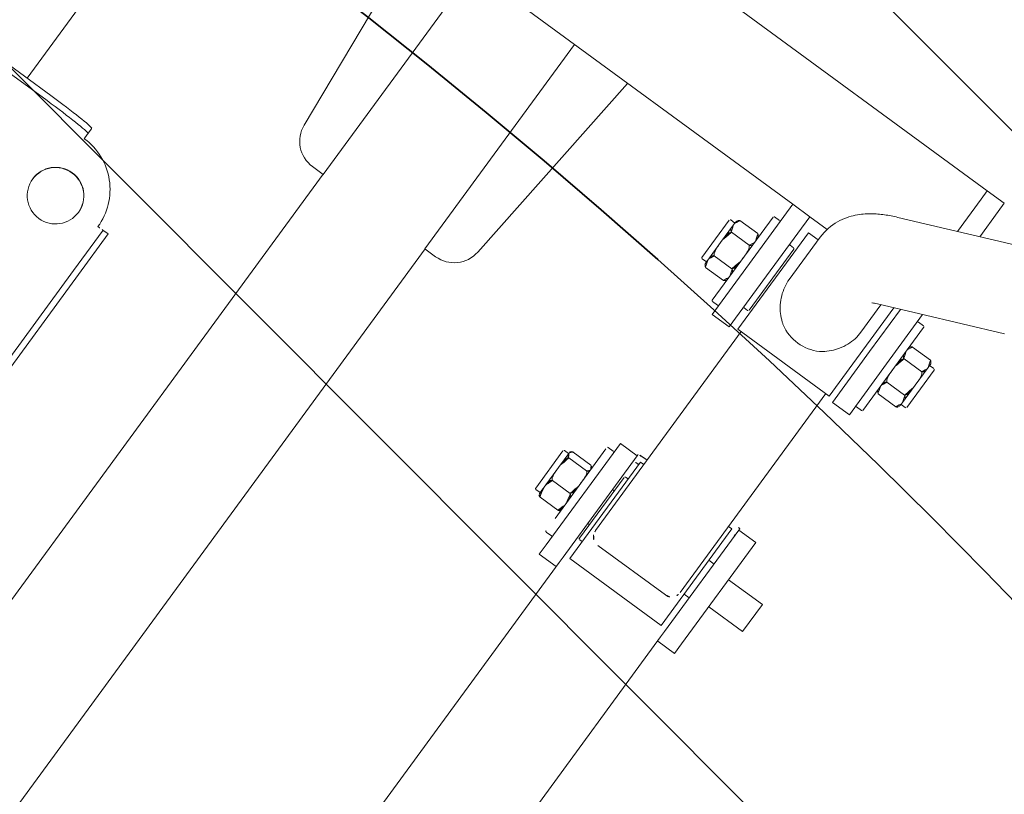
# Model space of a CAD drawing. Extents: x 5477758 to 5478333, y 5918235 to 5918502.
# Tile 34 of 130: x 5477899.868 to 5477900.338, y 5918354.41 to 5918354.78. Entities that reach past the tile are written whole.
import ezdxf

# ---------------------------------------------------------------- set-up
doc = ezdxf.new("R2010")
doc.units = 0
doc.header["$LTSCALE"] = 0.25
doc.linetypes.add('ACAD_ISO03W100', pattern=[30, 12, -18])
doc.linetypes.add('tabelka$0$mapa PZT$0$xref$0$1753 Tchnologia.dwg$0${ Half Dash }', pattern=[0])
doc.layers.get('0').update_dxf_attribs({"linetype": 'CONTINUOUS', "lineweight": 13})
for name, color, linetype, lineweight in [('0_PROJEKTOWANE ZABAWKI', 7, 'CONTINUOUS', 0), ('ZZ_korona', 94, 'CONTINUOUS', 35), ('ZZ_nawadnianie', 150, 'CONTINUOUS', 9), ('ZZ_SOD', 210, 'tabelka$0$mapa PZT$0$xref$0$1753 Tchnologia.dwg$0${ Half Dash }', 35)]:
    doc.layers.add(name, color=color, linetype=linetype, lineweight=lineweight)
pattern_1 = [(134.932998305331, (5477837.844457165, 5918344.994708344), (-0.4495375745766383, -0.4484874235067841), []), (134.932998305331, (5477837.844982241, 5918345.443721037), (-0.4495375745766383, -0.4484874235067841), [0.3174999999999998, -0.1587499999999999])]

# ---------------------------------------------------------------- blocks, each defined once
blk = doc.blocks.new('zw$2AC3')
at = {"lineweight": 0}
for p, q in [((-163.751944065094, -60.54285517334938), (-161.3339872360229, -66.27004632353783)), ((-167.5909479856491, -62.3510163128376), (-165.240131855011, -67.91917738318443)), ((-160.4296500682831, -62.53101631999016), (-160.4296503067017, -62.2810163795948)), ((-160.3796502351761, -62.23101654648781), (-158.1796498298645, -62.23101648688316)), ((-158.1296502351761, -62.5310163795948), (-158.1296499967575, -62.2810163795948)), ((-144.928139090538, -62.23101648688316), (-146.5281389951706, -62.23101654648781)), ((-146.5281389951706, -62.23101654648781), (-146.5281389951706, -64.23101642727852)), ((-144.928139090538, -62.23101648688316), (-144.9281394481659, -64.23101636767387)), ((-160.6652908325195, -62.65660163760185), (-160.6652907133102, -63.70543107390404)), ((-160.3188809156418, -62.53101626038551), (-160.4796502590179, -62.53101626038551)), ((-159.2796500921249, -62.53101626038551), (-160.3188809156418, -62.53101626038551)), ((-159.9724704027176, -62.65660163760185), (-159.9724705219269, -63.70543113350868)), ((-158.2404197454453, -62.53101631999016), (-159.2796500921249, -62.53101626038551)), ((-158.5868299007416, -62.65660163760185), (-158.5868297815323, -63.70543119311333)), ((-158.0796501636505, -62.53101626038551), (-158.2404197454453, -62.53101631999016)), ((-157.8940094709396, -62.65660163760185), (-157.8940095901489, -63.70543113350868)), ((-161.7296502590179, -63.83101633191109), (-156.8296500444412, -63.83101645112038)), ((-168.7796504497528, -64.23101618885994), (-168.2796500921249, -64.23101636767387)), ((-168.7796504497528, -64.23101618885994), (-168.7796502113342, -65.23101636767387)), ((-166.7972326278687, -64.23101636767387), (-168.2796500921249, -64.23101636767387)), ((-159.2796500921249, -64.23101636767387), (-162.1948429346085, -64.23101636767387)), ((-161.7796500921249, -63.88101640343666), (-161.7796502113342, -64.18101635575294)), ((-159.2796500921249, -64.23101636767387), (-156.2796502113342, -64.23101630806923)), ((-156.7796500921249, -63.88101640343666), (-156.7796502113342, -64.18101641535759)), ((-156.2796502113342, -64.23101630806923), (-156.2796502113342, -65.23101636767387)), ((-148.7281391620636, -64.23101630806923), (-142.7376453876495, -64.23101636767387)), ((-148.7281391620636, -64.23101630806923), (-148.7281391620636, -65.23101642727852)), ((-142.1808259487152, -64.23101630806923), (-142.7376453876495, -64.23101636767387)), ((-142.1808259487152, -64.23101630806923), (-142.1792416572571, -64.23101630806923)), ((-142.1792415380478, -65.23101654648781), (-142.1792416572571, -64.23101630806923)), ((-168.2796500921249, -65.23101642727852), (-168.7796502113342, -65.23101636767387)), ((-168.7796502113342, -65.23101636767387), (-168.2796500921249, -65.23101642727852)), ((-168.7796502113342, -83.6578177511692), (-168.7796502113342, -65.23101636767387)), ((-168.2796500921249, -65.23101642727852), (-166.3750435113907, -65.23101648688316)), ((-166.3750435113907, -65.23101648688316), (-168.2796500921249, -65.23101642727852)), ((-161.7726542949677, -65.23101636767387), (-159.2796504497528, -65.23101636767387)), ((-156.2796502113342, -65.23101636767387), (-159.2796504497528, -65.23101636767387)), ((-148.7281391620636, -65.23101642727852), (-148.799183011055, -65.23101636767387)), ((-142.7376456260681, -65.23101642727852), (-148.7281391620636, -65.23101642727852)), ((-146.7281391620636, -65.53101643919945), (-146.7281390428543, -65.23101642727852)), ((-144.7281390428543, -65.53101649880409), (-144.7281392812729, -65.23101642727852)), ((-142.7376456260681, -65.23101642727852), (-142.4194630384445, -65.23101654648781)), ((-142.4194630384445, -65.23101654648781), (-114.8842587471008, -65.23101636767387)), ((-161.6459974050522, -65.53101643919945), (-156.4296503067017, -65.5310163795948)), ((-156.4296503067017, -65.5310163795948), (-156.4296499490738, -70.93101641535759)), ((-148.5781390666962, -65.5310163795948), (-142.8781391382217, -65.53101643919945)), ((-148.5781390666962, -65.5310163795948), (-148.5781389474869, -65.73101642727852)), ((-142.8781391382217, -65.53101643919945), (-142.8781390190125, -70.93101647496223)), ((-161.4011279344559, -66.11101654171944), (-159.7854408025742, -66.11101642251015)), ((-156.4296503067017, -65.73101624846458), (-144.684005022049, -65.73101624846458)), ((-144.1685650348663, -70.23101630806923), (-144.1685650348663, -66.23101648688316)), ((-162.7796502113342, -71.33101627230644), (-162.7796502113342, -70.30378010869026)), ((-162.2881772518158, -70.3510163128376), (-159.7854405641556, -70.35101637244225)), ((-162.1296501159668, -70.3510163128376), (-162.1296499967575, -70.93101635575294)), ((-156.4296503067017, -70.73101636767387), (-144.6840049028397, -70.73101642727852)), ((-148.5781390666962, -70.73101636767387), (-148.5781389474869, -70.93101635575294)), ((-159.2796502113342, -71.33101627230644), (-162.7796502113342, -71.33101627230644)), ((-162.7796502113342, -71.33101627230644), (-162.7796502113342, -72.33101633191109)), ((-156.4296499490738, -70.93101641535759), (-162.1296499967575, -70.93101635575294)), ((-161.1296501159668, -71.08101633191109), (-161.1296499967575, -71.28101643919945)), ((-161.0796501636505, -71.03101649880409), (-157.4796501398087, -71.03101655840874)), ((-159.2796502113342, -71.33101627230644), (-156.2796500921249, -71.33101633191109)), ((-157.4296500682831, -71.08101633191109), (-157.4296500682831, -71.2810163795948)), ((-156.2796500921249, -72.33101639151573), (-156.2796500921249, -71.33101633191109)), ((-148.7281391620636, -71.23101636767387), (-148.7991826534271, -71.23101642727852)), ((-148.7281391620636, -71.23101636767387), (-142.7376455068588, -71.23101636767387)), ((-148.7281391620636, -72.23101630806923), (-148.7281391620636, -71.23101636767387)), ((-142.8781390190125, -70.93101647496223), (-148.5781389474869, -70.93101635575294)), ((-147.5781391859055, -71.08101639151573), (-147.5781393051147, -70.93101635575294)), ((-143.9281392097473, -71.13101640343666), (-147.5281389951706, -71.13101652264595)), ((-146.7281391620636, -71.23101624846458), (-146.7281390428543, -71.1310164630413)), ((-144.7281391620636, -71.23101630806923), (-144.7281391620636, -71.13101634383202)), ((-143.8781391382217, -71.08101639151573), (-143.878139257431, -70.93101647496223)), ((-142.4194631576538, -71.23101636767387), (-142.7376455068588, -71.23101636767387)), ((-142.4194631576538, -71.23101636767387), (-115.0274410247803, -71.23101630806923)), ((-142.1792418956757, -71.23101624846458), (-142.1792418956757, -72.23101636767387)), ((-142.7376455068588, -72.23101618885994), (-148.7281391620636, -72.23101630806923)), ((-148.2281391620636, -72.58101633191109), (-148.2281390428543, -72.28101626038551)), ((-143.2281391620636, -72.58101633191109), (-143.2281391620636, -72.28101620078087)), ((-142.7376455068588, -72.23101618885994), (-142.1808260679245, -72.23101642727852)), ((-142.1792418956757, -72.23101636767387), (-142.1808260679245, -72.23101642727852)), ((-162.7796502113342, -72.33101633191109), (-159.2796500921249, -72.33101639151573)), ((-162.7796500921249, -104.131016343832), (-162.7796502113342, -72.33101633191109)), ((-161.7796500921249, -72.68101641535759), (-161.7796500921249, -72.38101634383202)), ((-156.8296504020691, -72.73101636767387), (-161.7296501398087, -72.73101648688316)), ((-156.2796500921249, -72.33101639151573), (-159.2796500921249, -72.33101639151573)), ((-156.7796500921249, -72.68101641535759), (-156.7796502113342, -72.38101628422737)), ((-144.0041702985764, -72.63101628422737), (-148.1116800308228, -72.63101628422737)), ((-160.6652908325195, -73.90543112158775), (-160.6652908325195, -72.85660162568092)), ((-159.9724706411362, -73.90543112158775), (-159.9724702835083, -72.85660162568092)), ((-158.5868299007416, -73.90543112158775), (-158.5868299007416, -72.85660156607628)), ((-157.8940095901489, -73.90543112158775), (-157.8940095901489, -72.85660150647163)), ((-147.0604258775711, -73.8054310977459), (-147.0604259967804, -72.75660172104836)), ((-146.7240685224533, -73.8054310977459), (-146.724068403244, -72.75660154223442)), ((-145.3917818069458, -73.80543103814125), (-145.3917814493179, -72.75660166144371)), ((-144.3958523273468, -73.8054310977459), (-144.3958522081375, -72.75660166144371)), ((-160.4796502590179, -74.0310163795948), (-160.3188807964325, -74.03101649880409)), ((-160.4296503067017, -74.03101643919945), (-160.4296503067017, -74.28101649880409)), ((-160.3188807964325, -74.03101649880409), (-159.2796500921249, -74.03101643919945)), ((-159.2796500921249, -74.03101643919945), (-158.2404197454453, -74.03101649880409)), ((-158.2404197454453, -74.03101649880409), (-158.0796501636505, -74.03101655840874)), ((-158.1296499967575, -74.03101649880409), (-158.1296501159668, -74.2810163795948)), ((-146.9281392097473, -73.93101647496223), (-146.8922470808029, -73.93101647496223)), ((-146.8922470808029, -73.93101647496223), (-146.0579249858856, -73.93101635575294)), ((-146.8781388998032, -73.93101641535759), (-146.8781390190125, -74.18101635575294)), ((-146.0579249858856, -73.93101635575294), (-144.893816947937, -73.9310162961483)), ((-144.893816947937, -73.9310162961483), (-144.5281389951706, -73.93101647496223)), ((-144.5781391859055, -73.93101635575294), (-144.5781391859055, -74.18101647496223)), ((-158.1796501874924, -74.33101633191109), (-160.3796502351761, -74.33101639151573)), ((-144.628139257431, -74.23101624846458), (-146.8281391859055, -74.23101630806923)), ((-162.7796500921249, -82.09048238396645), (-152.0659703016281, -83.10263541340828)), ((-150.7070513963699, -84.59598597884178), (-150.7070516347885, -85.23101636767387)), ((-162.7796500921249, -85.23101630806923), (-150.7070516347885, -85.23101636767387)), ((-150.7070515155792, -85.21601644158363), (-67.79288053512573, -85.21601638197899)), ((-150.7070515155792, -91.23101624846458), (-162.7796502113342, -91.23101630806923)), ((-150.7070515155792, -91.23101624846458), (-150.7070515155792, -91.86604681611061)), ((-150.7070515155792, -91.2460164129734), (-67.79288053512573, -91.24601629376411)), ((-152.0659704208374, -93.35939744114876), (-162.7796502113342, -94.3715503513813)), ((-142.3612426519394, -98.138597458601), (-142.3612424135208, -97.83477082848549)), ((-142.3603411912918, -97.83101639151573), (-139.9728103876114, -97.83101645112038)), ((-139.9728103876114, -97.83101645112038), (-115.9967215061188, -97.83101633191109)), ((-139.9728108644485, -98.13101634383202), (-142.3603411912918, -98.13101640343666)), ((-115.9967216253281, -98.13101640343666), (-139.9728108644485, -98.13101634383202)), ((-145.5965783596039, -101.4310164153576), (-145.9279992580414, -101.4310162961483)), ((-145.3503441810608, -101.4310163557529), (-145.5965783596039, -101.4310164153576)), ((-146.0667332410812, -108.9310164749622), (-146.0667331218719, -103.9310164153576)), ((-145.7670321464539, -103.9310164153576), (-145.7670320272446, -108.9310163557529)), ((-146.0667332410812, -105.3310161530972), (-157.4296499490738, -105.3310163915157))]:
    blk.add_line(p, q, dxfattribs=at)
at = {"linetype": 'ACAD_ISO03W100', "lineweight": 0, "ltscale": 0.1}
blk.add_lwpolyline([(-43.25233459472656, -268.3472688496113, 0.4162854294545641), (107.8079483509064, -118.3510163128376), (107.8079483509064, -58.11101630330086, 0.4142135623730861), (-42.19205152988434, 91.8889836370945), (-179.8757082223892, 91.88898369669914, 0.414213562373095), (-329.8757085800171, -58.1110163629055), (-329.8757085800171, -118.3510163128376, 0.414229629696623), (-179.867479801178, -268.351016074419, -1.371421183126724e-05)], format="xyb", close=True, dxfattribs=at)
at = {"lineweight": 0}
for centre, radius, start, end in [((-160.3796499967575, -62.28101649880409), 0.04999999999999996, 90.00000027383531, 180.0000002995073), ((-158.1796500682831, -62.28101643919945), 0.04999999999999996, 2.995073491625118e-07, 90.00000027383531), ((-160.4796501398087, -62.73101630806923), 0.1999999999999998, 90.00000027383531, 158.1564426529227), ((-158.0796501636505, -62.73101642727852), 0.1999999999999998, 21.84356142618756, 90.00000027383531), ((-161.7296502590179, -63.88101646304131), 0.04999999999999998, 90.00000027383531, 180.0000002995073), ((-160.4796502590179, -63.63101640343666), 0.1999999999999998, 201.8435614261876, 270.0000002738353), ((-158.0796500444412, -63.63101640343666), 0.1999999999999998, 270.0000002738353, 338.1564426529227), ((-156.8296500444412, -63.88101646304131), 0.04999999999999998, 2.995073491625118e-07, 90.00000027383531), ((-161.7296501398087, -64.18101635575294), 0.04999999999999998, 180.0000002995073, 270.0000002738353), ((-156.8296504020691, -64.1810162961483), 0.04999999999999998, 270.0000002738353, 2.995073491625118e-07), ((-161.0796501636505, -71.2810163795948), 0.04999999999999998, 180.0000002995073, 270.0000002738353), ((-161.0796500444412, -71.08101651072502), 0.04999999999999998, 90.00000027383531, 180.0000002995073), ((-157.4796502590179, -71.08101633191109), 0.04999999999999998, 2.995073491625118e-07, 90.00000027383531), ((-157.4796501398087, -71.2810163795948), 0.04999999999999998, 270.0000002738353, 2.995073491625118e-07), ((-147.5281389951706, -71.08101639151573), 0.05000000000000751, 180.0000002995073, 270.0000002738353), ((-143.9281392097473, -71.08101639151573), 0.05000000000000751, 270.0000002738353, 2.995073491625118e-07), ((-148.1781392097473, -72.28101631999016), 0.05000000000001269, 90.00000027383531, 180.0000002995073), ((-143.2781388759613, -72.28101626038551), 0.05000000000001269, 2.995073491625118e-07, 90.00000027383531), ((-161.7296502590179, -72.38101640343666), 0.04999999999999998, 90.00000027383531, 180.0000002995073), ((-161.7296502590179, -72.68101641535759), 0.04999999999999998, 180.0000002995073, 270.0000002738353), ((-160.4796502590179, -72.93101635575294), 0.1999999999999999, 90.00000027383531, 158.1564426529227), ((-158.0796501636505, -72.93101647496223), 0.1999999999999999, 21.84356142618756, 90.00000027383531), ((-156.8296501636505, -72.38101634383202), 0.04999999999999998, 2.995073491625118e-07, 90.00000027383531), ((-156.8296501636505, -72.68101635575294), 0.04999999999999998, 270.0000002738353, 2.995073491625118e-07), ((-148.1781392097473, -72.58101633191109), 0.05000000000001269, 180.0000002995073, 270.0000002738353), ((-146.9281392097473, -72.83101639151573), 0.2000000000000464, 90.00000027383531, 100.660696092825), ((-144.5281391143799, -72.83101633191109), 0.2000000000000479, 79.33930355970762, 90.00000027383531), ((-143.2781392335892, -72.58101633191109), 0.05000000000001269, 270.0000002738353, 2.995073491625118e-07), ((-160.4796501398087, -73.83101645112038), 0.1999999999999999, 201.8435614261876, 270.0000002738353), ((-158.0796500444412, -73.8310162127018), 0.1999999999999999, 270.0000002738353, 338.1564426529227), ((-146.928139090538, -73.73101636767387), 0.2000000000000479, 259.3393035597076, 270.0000002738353), ((-144.5281389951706, -73.73101642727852), 0.2000000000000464, 270.0000002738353, 280.660696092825), ((-160.3796501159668, -74.2810163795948), 0.04999999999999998, 180.0000002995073, 270.0000002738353), ((-158.1796499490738, -74.28101643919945), 0.04999999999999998, 270.0000002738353, 2.995073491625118e-07), ((-146.8281390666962, -74.18101635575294), 0.050000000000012, 180.0000002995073, 270.0000002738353), ((-144.6281390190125, -74.1810162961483), 0.050000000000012, 270.0000002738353, 2.995073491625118e-07), ((-152.2070516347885, -84.59598580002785), 1.499999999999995, 2.995073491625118e-07, 84.60311746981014), ((-152.2070517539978, -91.86604687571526), 1.5, 275.3968837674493, 2.995073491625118e-07)]:
    blk.add_arc(centre, radius, start, end, dxfattribs=at)
for centre, major_axis, ratio, start_param, end_param in [((-148.7991828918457, -65.73101624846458), (-1.670885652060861e-14, 0.5000000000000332), 0.07954561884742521, 9.293300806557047e-11, 1.570796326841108), ((-148.4004504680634, -65.73101630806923), (-1.65145674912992e-14, 0.500000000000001), 0.07954561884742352, 9.553051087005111e-11, 1.15927948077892), ((-148.4004504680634, -65.73101630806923), (-2.839395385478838e-14, 0.5000000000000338), 0.07954561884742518, 0, 1.159279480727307), ((-144.6609017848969, -66.23101624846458), (-4.996003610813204e-16, 0.4999999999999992), 0.984673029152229, 4.712388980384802, 5.871668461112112), ((-159.6720194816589, -68.23101648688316), (3.309796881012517e-12, 2.119999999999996), 0.9846730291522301, 4.183181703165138, 5.241596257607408), ((-144.6609016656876, -70.23101648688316), (7.817080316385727e-13, 0.5000000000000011), 0.9846730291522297, 3.553109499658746, 4.712388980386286), ((-148.7991827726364, -70.73101630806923), (1.670885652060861e-14, -0.5000000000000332), 0.07954561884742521, 4.712388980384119, 6.28318530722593), ((-148.4004504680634, -70.73101636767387), (2.86992651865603e-14, -0.5000000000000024), 0.07954561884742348, 5.123905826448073, 6.283185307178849), ((-148.4004504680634, -70.73101636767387), (1.668110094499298e-14, -0.5000000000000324), 0.07954561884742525, 5.123905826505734, 6.283185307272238), ((-142.3533334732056, -101.4310164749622), (-1.110223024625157e-14, 2.999999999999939), 0.9990037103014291, 0, 1.57079632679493), ((-142.3667216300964, -98.4310162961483), (3.719247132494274e-15, -0.2999999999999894), 0.04462719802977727, 1.570796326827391, 2.503978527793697), ((-142.3399451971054, -100.9310163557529), (8.058331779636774e-12, 1.349999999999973), 0.9990037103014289, 0.004963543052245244, 3.13662911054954), ((-145.9551650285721, -103.9310164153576), (-4.241051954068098e-14, 2.499999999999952), 0.04462719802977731, 0.07149449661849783, 1.570796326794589), ((-145.6554641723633, -103.9310164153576), (-9.547918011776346e-15, 2.499999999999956), 0.04462719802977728, 0.07149449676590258, 1.570796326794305)]:
    blk.add_ellipse(centre, major_axis=major_axis, ratio=ratio, start_param=start_param, end_param=end_param, dxfattribs=at)
blk.add_ellipse((-142.353333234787, -100.9310163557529), major_axis=(-4.884981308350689e-15, 1.349999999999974), ratio=0.9990037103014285, dxfattribs=at)
for points, knots in [([(-160.3188809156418, -62.53101626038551), (-160.3624900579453, -62.53101631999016), (-160.4103792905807, -62.53011175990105), (-160.5052434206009, -62.53699317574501), (-160.5522141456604, -62.54500618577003), (-160.6121391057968, -62.58245506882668), (-160.6331992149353, -62.60098311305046), (-160.6542698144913, -62.63311246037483), (-160.6603426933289, -62.64425799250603), (-160.6652908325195, -62.65660163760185)], [0, 0, 0, 0, 0.261656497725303, 0.261656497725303, 0.523312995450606, 0.523312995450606, 0.6383502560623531, 0.6383502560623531, 0.6822910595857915, 0.6822910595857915, 0.6822910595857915, 0.6822910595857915]), ([(-159.9724704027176, -62.65660163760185), (-159.977418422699, -62.64425817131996), (-159.9834914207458, -62.63311234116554), (-160.0045623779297, -62.60098323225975), (-160.0256221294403, -62.58245506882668), (-160.085547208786, -62.54500612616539), (-160.1325178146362, -62.53699335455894), (-160.2273818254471, -62.53011181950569), (-160.2752710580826, -62.53101631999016), (-160.3188809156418, -62.53101626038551)], [-0.6822910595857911, -0.6822910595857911, -0.6822910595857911, -0.6822910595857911, -0.6383502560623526, -0.6383502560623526, -0.5233129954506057, -0.5233129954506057, -0.2616564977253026, -0.2616564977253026, 0, 0, 0, 0]), ([(-159.2796500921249, -62.53101626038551), (-159.3668692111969, -62.53101626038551), (-159.4626479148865, -62.5301117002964), (-159.6523759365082, -62.53699341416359), (-159.7463167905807, -62.54500630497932), (-159.8661671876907, -62.58245494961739), (-159.9082870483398, -62.60098305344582), (-159.9504288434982, -62.63311240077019), (-159.9625743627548, -62.64425817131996), (-159.9724704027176, -62.65660163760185)], [0, 0, 0, 0, 0.261656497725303, 0.261656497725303, 0.523312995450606, 0.523312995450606, 0.6383502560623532, 0.6383502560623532, 0.6822910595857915, 0.6822910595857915, 0.6822910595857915, 0.6822910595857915]), ([(-158.5868299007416, -62.65660163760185), (-158.5967259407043, -62.64425811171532), (-158.6088716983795, -62.63311240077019), (-158.65101313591, -62.60098317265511), (-158.693133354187, -62.58245494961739), (-158.8129831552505, -62.54500624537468), (-158.9069244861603, -62.5369932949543), (-159.0966527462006, -62.53011175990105), (-159.1924314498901, -62.53101626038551), (-159.2796500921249, -62.53101626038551)], [-0.6822910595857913, -0.6822910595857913, -0.6822910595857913, -0.6822910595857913, -0.6383502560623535, -0.6383502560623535, -0.5233129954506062, -0.5233129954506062, -0.2616564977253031, -0.2616564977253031, 0, 0, 0, 0]), ([(-158.2404197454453, -62.53101631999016), (-158.284029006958, -62.5310163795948), (-158.3319183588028, -62.53011175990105), (-158.4267823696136, -62.53699341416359), (-158.4737530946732, -62.54500612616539), (-158.5336781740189, -62.58245489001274), (-158.5547380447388, -62.60098317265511), (-158.5758090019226, -62.63311234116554), (-158.5818819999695, -62.64425805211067), (-158.5868299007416, -62.65660163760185)], [0, 0, 0, 0, 0.2616564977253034, 0.2616564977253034, 0.5233129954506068, 0.5233129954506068, 0.638350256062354, 0.638350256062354, 0.6822910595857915, 0.6822910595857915, 0.6822910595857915, 0.6822910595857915]), ([(-157.8940094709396, -62.65660163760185), (-157.898957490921, -62.64425817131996), (-157.9050304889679, -62.63311234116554), (-157.9261012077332, -62.60098317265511), (-157.9471613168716, -62.58245506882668), (-158.0070861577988, -62.54500624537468), (-158.0540568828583, -62.53699335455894), (-158.1489208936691, -62.5301117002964), (-158.1968101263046, -62.53101631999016), (-158.2404197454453, -62.53101631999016)], [-0.6822910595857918, -0.6822910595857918, -0.6822910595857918, -0.6822910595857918, -0.6383502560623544, -0.6383502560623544, -0.523312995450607, -0.523312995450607, -0.2616564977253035, -0.2616564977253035, 0, 0, 0, 0]), ([(-160.6652907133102, -63.70543107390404), (-160.6603425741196, -63.71777471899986), (-160.6542698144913, -63.72892048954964), (-160.6331992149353, -63.76104959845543), (-160.6121392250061, -63.77957770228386), (-160.5522140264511, -63.8170265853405), (-160.5052433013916, -63.82503941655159), (-160.4103792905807, -63.83192101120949), (-160.3624901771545, -63.83101633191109), (-160.3188806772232, -63.83101633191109)], [0.8363253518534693, 0.8363253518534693, 0.8363253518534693, 0.8363253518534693, 0.8802661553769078, 0.8802661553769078, 0.9953034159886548, 0.9953034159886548, 1.256959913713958, 1.256959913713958, 1.518616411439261, 1.518616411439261, 1.518616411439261, 1.518616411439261]), ([(-160.3188806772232, -63.83101633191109), (-160.2752710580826, -63.83101639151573), (-160.2273819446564, -63.83192107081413), (-160.1325178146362, -63.82503953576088), (-160.0855470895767, -63.8170265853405), (-160.0256221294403, -63.77957770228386), (-160.0045622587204, -63.76104959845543), (-159.9834914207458, -63.72892037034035), (-159.9774186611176, -63.71777454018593), (-159.9724705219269, -63.70543113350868)], [1.518616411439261, 1.518616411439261, 1.518616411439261, 1.518616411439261, 1.780272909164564, 1.780272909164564, 2.041929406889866, 2.041929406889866, 2.156966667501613, 2.156966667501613, 2.200907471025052, 2.200907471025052, 2.200907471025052, 2.200907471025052]), ([(-159.9724705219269, -63.70543113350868), (-159.9625744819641, -63.71777471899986), (-159.9504286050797, -63.72892042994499), (-159.908286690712, -63.76104965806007), (-159.8661670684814, -63.77957782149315), (-159.74631690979, -63.81702652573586), (-159.6523759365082, -63.82503947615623), (-159.4626477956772, -63.83192107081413), (-159.366868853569, -63.83101633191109), (-159.2796502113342, -63.83101639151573)], [0.8363253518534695, 0.8363253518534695, 0.8363253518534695, 0.8363253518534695, 0.8802661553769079, 0.8802661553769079, 0.995303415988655, 0.995303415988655, 1.256959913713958, 1.256959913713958, 1.518616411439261, 1.518616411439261, 1.518616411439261, 1.518616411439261]), ([(-159.2796502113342, -63.83101639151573), (-159.1924314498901, -63.83101633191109), (-159.0966526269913, -63.83192107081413), (-158.906924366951, -63.82503941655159), (-158.8129831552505, -63.81702664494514), (-158.693133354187, -63.77957782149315), (-158.6510134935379, -63.76104953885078), (-158.6088716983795, -63.7289203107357), (-158.5967258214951, -63.71777465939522), (-158.5868297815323, -63.70543119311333)], [1.518616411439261, 1.518616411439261, 1.518616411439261, 1.518616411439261, 1.780272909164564, 1.780272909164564, 2.041929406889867, 2.041929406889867, 2.156966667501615, 2.156966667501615, 2.200907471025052, 2.200907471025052, 2.200907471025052, 2.200907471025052]), ([(-158.5868297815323, -63.70543119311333), (-158.5818817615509, -63.71777459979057), (-158.5758090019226, -63.72892042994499), (-158.5547380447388, -63.76104959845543), (-158.5336779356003, -63.77957770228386), (-158.4737529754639, -63.81702652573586), (-158.4267823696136, -63.82503941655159), (-158.3319182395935, -63.83192101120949), (-158.2840291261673, -63.83101639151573), (-158.2404197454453, -63.83101633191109)], [0.8363253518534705, 0.8363253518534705, 0.8363253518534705, 0.8363253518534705, 0.8802661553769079, 0.8802661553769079, 0.9953034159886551, 0.9953034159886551, 1.256959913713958, 1.256959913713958, 1.518616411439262, 1.518616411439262, 1.518616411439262, 1.518616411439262]), ([(-158.2404197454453, -63.83101633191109), (-158.1968101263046, -63.83101639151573), (-158.1489208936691, -63.83192119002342), (-158.0540568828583, -63.82503941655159), (-158.0070861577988, -63.81702664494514), (-157.9471611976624, -63.77957770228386), (-157.9261010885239, -63.76104965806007), (-157.9050304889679, -63.7289203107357), (-157.8989577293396, -63.71777465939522), (-157.8940095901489, -63.70543113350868)], [1.518616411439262, 1.518616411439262, 1.518616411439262, 1.518616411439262, 1.780272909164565, 1.780272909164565, 2.041929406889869, 2.041929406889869, 2.156966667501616, 2.156966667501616, 2.200907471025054, 2.200907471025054, 2.200907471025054, 2.200907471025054]), ([(-157.8700679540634, -67.16073587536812), (-157.8971674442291, -67.11960533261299), (-157.9255931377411, -67.07947650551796), (-158.0407642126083, -66.92758271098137), (-158.1361883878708, -66.82401069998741), (-158.335057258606, -66.64156088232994), (-158.4457303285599, -66.55552062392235), (-158.6857755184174, -66.40181842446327), (-158.815155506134, -66.33414986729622), (-159.0846045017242, -66.2239885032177), (-159.2249653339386, -66.1814035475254), (-159.5069491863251, -66.12490531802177), (-159.6485759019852, -66.11101648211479), (-159.7854408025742, -66.11101642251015)], [7.860710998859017, 7.860710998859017, 7.860710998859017, 7.860710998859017, 8.00753455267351, 8.00753455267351, 8.432230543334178, 8.432230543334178, 8.849215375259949, 8.849215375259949, 9.266200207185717, 9.266200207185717, 9.683185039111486, 9.683185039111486, 10.10016987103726, 10.10016987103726, 10.10016987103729, 10.10016987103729]), ([(-144.4639670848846, -65.77275875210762), (-144.4672102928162, -65.77148470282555), (-144.4704657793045, -65.77023819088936), (-144.5416648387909, -65.74368849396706), (-144.6148363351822, -65.73101636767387), (-144.684005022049, -65.73101624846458)], [0.6175649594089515, 0.6175649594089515, 0.6175649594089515, 0.6175649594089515, 0.6282620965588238, 0.6282620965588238, 0.8506864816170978, 0.8506864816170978, 0.8506864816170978, 0.8506864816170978]), ([(-161.3339872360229, -66.27004632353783), (-161.2927039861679, -66.36783012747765), (-161.2555691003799, -66.44429364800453), (-161.201589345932, -66.54459831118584), (-161.1908112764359, -66.56025215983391), (-161.1836260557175, -66.57068797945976)], [5.891428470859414, 5.891428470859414, 5.891428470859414, 5.891428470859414, 5.969779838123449, 5.969779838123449, 6.044313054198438, 6.044313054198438, 6.044313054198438, 6.044313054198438]), ([(-165.240131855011, -67.91917738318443), (-165.1551148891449, -68.12054935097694), (-165.0639046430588, -68.3148572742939), (-164.8592395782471, -68.69516226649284), (-164.746097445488, -68.88132509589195), (-164.4762288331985, -69.25187811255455), (-164.3197185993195, -69.43726649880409), (-163.9198368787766, -69.79951843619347), (-163.6734775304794, -69.97847202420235), (-163.0528671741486, -70.25784388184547), (-162.6739633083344, -70.3510163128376), (-162.2881772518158, -70.3510163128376)], [5.891428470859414, 5.891428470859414, 5.891428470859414, 5.891428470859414, 5.969779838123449, 5.969779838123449, 6.048131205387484, 6.048131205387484, 6.126482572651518, 6.126482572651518, 6.204833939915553, 6.204833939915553, 6.283185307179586, 6.283185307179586, 6.283185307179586, 6.283185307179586]), ([(-159.7854405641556, -70.35101637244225), (-159.6485759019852, -70.35101637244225), (-159.5069491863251, -70.33712741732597), (-159.2249652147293, -70.28062936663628), (-159.0846045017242, -70.2380442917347), (-158.815155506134, -70.12788298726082), (-158.6857755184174, -70.06021419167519), (-158.4457303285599, -69.90651223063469), (-158.335057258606, -69.8204718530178), (-158.1361885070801, -69.63802209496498), (-158.0407642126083, -69.53445008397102), (-157.9255933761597, -69.38255617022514), (-157.8971674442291, -69.34242728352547), (-157.8700679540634, -69.3012966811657)], [3.366723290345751, 3.366723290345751, 3.366723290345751, 3.366723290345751, 3.783708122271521, 3.783708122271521, 4.20069295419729, 4.20069295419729, 4.61767778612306, 4.61767778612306, 5.034662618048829, 5.034662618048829, 5.459358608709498, 5.459358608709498, 5.606182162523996, 5.606182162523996, 5.606182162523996, 5.606182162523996]), ([(-160.3188804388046, -72.73101636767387), (-160.3624900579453, -72.73101630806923), (-160.4103796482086, -72.73011174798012), (-160.5052435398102, -72.73699328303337), (-160.5522140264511, -72.7450061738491), (-160.6121392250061, -72.78245511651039), (-160.6331992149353, -72.80098322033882), (-160.6542699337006, -72.83311238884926), (-160.6603426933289, -72.84425804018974), (-160.6652908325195, -72.85660162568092)], [1.518616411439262, 1.518616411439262, 1.518616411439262, 1.518616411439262, 1.780272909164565, 1.780272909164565, 2.041929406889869, 2.041929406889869, 2.156966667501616, 2.156966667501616, 2.200907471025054, 2.200907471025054, 2.200907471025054, 2.200907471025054]), ([(-159.9724702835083, -72.85660162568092), (-159.977418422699, -72.8442579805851), (-159.9834915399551, -72.83311238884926), (-160.0045622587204, -72.80098322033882), (-160.0256221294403, -72.7824549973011), (-160.085547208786, -72.7450061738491), (-160.1325176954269, -72.73699340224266), (-160.2273819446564, -72.73011168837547), (-160.2752710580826, -72.73101630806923), (-160.3188804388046, -72.73101636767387)], [0.8363253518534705, 0.8363253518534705, 0.8363253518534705, 0.8363253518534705, 0.8802661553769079, 0.8802661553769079, 0.9953034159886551, 0.9953034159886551, 1.256959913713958, 1.256959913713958, 1.518616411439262, 1.518616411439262, 1.518616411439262, 1.518616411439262]), ([(-159.2796500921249, -72.73101636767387), (-159.366868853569, -72.73101636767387), (-159.4626479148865, -72.73011186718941), (-159.6523761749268, -72.73699322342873), (-159.7463167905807, -72.74500623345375), (-159.8661670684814, -72.78245493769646), (-159.908286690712, -72.80098316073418), (-159.9504287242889, -72.8331124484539), (-159.9625743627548, -72.84425804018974), (-159.9724702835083, -72.85660162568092)], [1.518616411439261, 1.518616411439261, 1.518616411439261, 1.518616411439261, 1.780272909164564, 1.780272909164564, 2.041929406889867, 2.041929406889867, 2.156966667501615, 2.156966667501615, 2.200907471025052, 2.200907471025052, 2.200907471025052, 2.200907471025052]), ([(-158.5868299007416, -72.85660156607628), (-158.5967257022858, -72.84425804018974), (-158.6088716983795, -72.83311232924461), (-158.6510133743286, -72.80098310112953), (-158.693133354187, -72.78245511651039), (-158.8129831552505, -72.7450061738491), (-158.9069244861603, -72.73699334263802), (-159.096652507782, -72.73011180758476), (-159.1924313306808, -72.73101630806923), (-159.2796500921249, -72.73101636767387)], [0.8363253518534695, 0.8363253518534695, 0.8363253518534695, 0.8363253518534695, 0.8802661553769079, 0.8802661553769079, 0.995303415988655, 0.995303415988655, 1.256959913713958, 1.256959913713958, 1.518616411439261, 1.518616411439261, 1.518616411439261, 1.518616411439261]), ([(-158.2404195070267, -72.73101636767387), (-158.284029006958, -72.73101618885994), (-158.3319187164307, -72.73011180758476), (-158.4267824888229, -72.7369934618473), (-158.4737529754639, -72.74500605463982), (-158.5336779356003, -72.78245505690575), (-158.5547380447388, -72.80098310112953), (-158.5758090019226, -72.83311238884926), (-158.5818816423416, -72.84425804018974), (-158.5868299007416, -72.85660156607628)], [1.518616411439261, 1.518616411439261, 1.518616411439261, 1.518616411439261, 1.780272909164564, 1.780272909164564, 2.041929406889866, 2.041929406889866, 2.156966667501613, 2.156966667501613, 2.200907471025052, 2.200907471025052, 2.200907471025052, 2.200907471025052]), ([(-157.8940095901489, -72.85660150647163), (-157.8989578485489, -72.8442579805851), (-157.9050304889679, -72.83311238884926), (-157.9261013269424, -72.80098322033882), (-157.9471610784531, -72.78245511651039), (-158.0070862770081, -72.7450061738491), (-158.054056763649, -72.73699340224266), (-158.1489206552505, -72.73011186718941), (-158.1968100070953, -72.73101630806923), (-158.2404195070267, -72.73101636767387)], [0.8363253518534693, 0.8363253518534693, 0.8363253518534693, 0.8363253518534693, 0.8802661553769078, 0.8802661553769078, 0.9953034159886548, 0.9953034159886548, 1.256959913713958, 1.256959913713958, 1.518616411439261, 1.518616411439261, 1.518616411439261, 1.518616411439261]), ([(-146.8922470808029, -72.63101640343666), (-146.9134191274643, -72.63101634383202), (-146.9366689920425, -72.6301117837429), (-146.9827245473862, -72.6369933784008), (-147.0055284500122, -72.64500626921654), (-147.0346213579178, -72.68245497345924), (-147.044845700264, -72.70098307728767), (-147.0550752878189, -72.73311248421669), (-147.0580238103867, -72.74425807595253), (-147.0604259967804, -72.75660172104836)], [1.518616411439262, 1.518616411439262, 1.518616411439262, 1.518616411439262, 1.780272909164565, 1.780272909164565, 2.041929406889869, 2.041929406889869, 2.156966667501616, 2.156966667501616, 2.200907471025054, 2.200907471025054, 2.200907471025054, 2.200907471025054]), ([(-146.724068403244, -72.75660154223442), (-146.7264708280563, -72.74425795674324), (-146.7294192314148, -72.73311230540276), (-146.7396488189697, -72.70098295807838), (-146.7498730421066, -72.68245503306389), (-146.7789664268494, -72.64500626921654), (-146.801769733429, -72.63699331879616), (-146.8478255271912, -72.63011184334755), (-146.8710751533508, -72.63101628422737), (-146.8922470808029, -72.63101640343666)], [0.8363253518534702, 0.8363253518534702, 0.8363253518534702, 0.8363253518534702, 0.8802661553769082, 0.8802661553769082, 0.9953034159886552, 0.9953034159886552, 1.256959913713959, 1.256959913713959, 1.518616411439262, 1.518616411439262, 1.518616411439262, 1.518616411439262]), ([(-146.0579251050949, -72.63101634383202), (-146.1417856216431, -72.63101628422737), (-146.2338764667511, -72.6301117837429), (-146.416298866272, -72.63699331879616), (-146.5066230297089, -72.64500620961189), (-146.6218582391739, -72.68245503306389), (-146.6623563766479, -72.70098307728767), (-146.7028753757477, -72.73311242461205), (-146.7145535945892, -72.74425795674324), (-146.724068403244, -72.75660154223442)], [1.518616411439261, 1.518616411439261, 1.518616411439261, 1.518616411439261, 1.780272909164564, 1.780272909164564, 2.041929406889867, 2.041929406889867, 2.156966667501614, 2.156966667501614, 2.200907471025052, 2.200907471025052, 2.200907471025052, 2.200907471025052]), ([(-145.3917814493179, -72.75660166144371), (-145.4012966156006, -72.74425801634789), (-145.4129747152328, -72.73311242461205), (-145.4534940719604, -72.70098307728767), (-145.4939917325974, -72.68245503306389), (-145.609227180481, -72.64500626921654), (-145.6995511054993, -72.6369933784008), (-145.8819735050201, -72.6301117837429), (-145.9740645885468, -72.63101622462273), (-146.0579251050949, -72.63101634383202)], [0.8363253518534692, 0.8363253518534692, 0.8363253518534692, 0.8363253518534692, 0.8802661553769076, 0.8802661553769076, 0.9953034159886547, 0.9953034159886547, 1.256959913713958, 1.256959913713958, 1.518616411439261, 1.518616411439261, 1.518616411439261, 1.518616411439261]), ([(-144.893816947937, -72.63101628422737), (-144.9565057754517, -72.63101622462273), (-145.0253463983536, -72.63011172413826), (-145.1617136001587, -72.63699331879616), (-145.2292338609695, -72.64500626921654), (-145.3153760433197, -72.68245497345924), (-145.345649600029, -72.70098313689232), (-145.3759390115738, -72.7331123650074), (-145.3846690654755, -72.74425795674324), (-145.3917814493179, -72.75660166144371)], [1.518616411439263, 1.518616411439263, 1.518616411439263, 1.518616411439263, 1.780272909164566, 1.780272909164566, 2.041929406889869, 2.041929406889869, 2.156966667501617, 2.156966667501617, 2.200907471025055, 2.200907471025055, 2.200907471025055, 2.200907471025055]), ([(-144.3958522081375, -72.75660166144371), (-144.4029650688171, -72.74425783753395), (-144.4116946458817, -72.73311242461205), (-144.4419839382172, -72.70098307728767), (-144.4722579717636, -72.68245497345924), (-144.5584000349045, -72.64500632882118), (-144.6259200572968, -72.63699331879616), (-144.7622872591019, -72.6301117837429), (-144.8311285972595, -72.63101628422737), (-144.893816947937, -72.63101628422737)], [0.8363253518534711, 0.8363253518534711, 0.8363253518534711, 0.8363253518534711, 0.8802661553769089, 0.8802661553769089, 0.9953034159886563, 0.9953034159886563, 1.25695991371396, 1.25695991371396, 1.518616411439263, 1.518616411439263, 1.518616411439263, 1.518616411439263]), ([(-144.4911406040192, -72.63445815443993), (-144.4699741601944, -72.63836869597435), (-144.449156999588, -72.64705690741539), (-144.4216570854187, -72.68245497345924), (-144.4114323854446, -72.70098319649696), (-144.401202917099, -72.7331123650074), (-144.3982545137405, -72.74425801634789), (-144.3958522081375, -72.75660166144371)], [1.800900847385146, 1.800900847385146, 1.800900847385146, 1.800900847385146, 2.041929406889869, 2.041929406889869, 2.156966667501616, 2.156966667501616, 2.200907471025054, 2.200907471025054, 2.200907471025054, 2.200907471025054]), ([(-160.6652908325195, -73.90543112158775), (-160.6603429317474, -73.91777476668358), (-160.6542699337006, -73.92892035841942), (-160.6331992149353, -73.9610495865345), (-160.6121392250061, -73.97957786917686), (-160.5522140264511, -74.01702657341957), (-160.5052435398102, -74.02503928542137), (-160.4103792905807, -74.03192099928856), (-160.3624900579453, -74.0310163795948), (-160.3188807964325, -74.03101649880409)], [-0.6822910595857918, -0.6822910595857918, -0.6822910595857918, -0.6822910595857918, -0.6383502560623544, -0.6383502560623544, -0.523312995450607, -0.523312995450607, -0.2616564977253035, -0.2616564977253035, 0, 0, 0, 0]), ([(-160.3188807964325, -74.03101649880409), (-160.2752711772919, -74.03101649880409), (-160.2273819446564, -74.03192093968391), (-160.1325178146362, -74.02503928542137), (-160.085547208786, -74.01702657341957), (-160.025622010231, -73.97957774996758), (-160.0045623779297, -73.96104952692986), (-159.9834914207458, -73.92892041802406), (-159.977418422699, -73.91777464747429), (-159.9724706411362, -73.90543112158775)], [0, 0, 0, 0, 0.2616564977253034, 0.2616564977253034, 0.5233129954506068, 0.5233129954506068, 0.638350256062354, 0.638350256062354, 0.6822910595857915, 0.6822910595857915, 0.6822910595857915, 0.6822910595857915]), ([(-159.9724706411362, -73.90543112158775), (-159.9625744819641, -73.91777458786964), (-159.9504286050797, -73.92892035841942), (-159.9082870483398, -73.96104946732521), (-159.8661670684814, -73.97957763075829), (-159.7463167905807, -74.01702657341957), (-159.6523761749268, -74.02503940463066), (-159.4626477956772, -74.03192093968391), (-159.3668690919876, -74.03101649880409), (-159.2796500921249, -74.03101643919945)], [-0.6822910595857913, -0.6822910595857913, -0.6822910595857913, -0.6822910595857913, -0.6383502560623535, -0.6383502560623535, -0.5233129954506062, -0.5233129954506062, -0.2616564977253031, -0.2616564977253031, 0, 0, 0, 0]), ([(-159.2796500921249, -74.03101643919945), (-159.1924314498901, -74.0310163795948), (-159.0966523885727, -74.03192099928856), (-158.906924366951, -74.02503940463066), (-158.8129830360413, -74.01702663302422), (-158.693133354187, -73.97957769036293), (-158.6510132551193, -73.96104952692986), (-158.6088713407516, -73.92892041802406), (-158.5967259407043, -73.91777476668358), (-158.5868299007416, -73.90543112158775)], [0, 0, 0, 0, 0.261656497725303, 0.261656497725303, 0.523312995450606, 0.523312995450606, 0.6383502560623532, 0.6383502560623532, 0.6822910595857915, 0.6822910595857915, 0.6822910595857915, 0.6822910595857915]), ([(-158.5868299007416, -73.90543112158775), (-158.5818819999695, -73.91777476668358), (-158.5758090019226, -73.92892029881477), (-158.5547380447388, -73.9610495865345), (-158.5336780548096, -73.97957763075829), (-158.4737529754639, -74.01702651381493), (-158.4267824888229, -74.02503934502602), (-158.3319184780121, -74.03192093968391), (-158.2840292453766, -74.03101631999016), (-158.2404197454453, -74.03101649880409)], [-0.6822910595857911, -0.6822910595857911, -0.6822910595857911, -0.6822910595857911, -0.6383502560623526, -0.6383502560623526, -0.5233129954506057, -0.5233129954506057, -0.2616564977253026, -0.2616564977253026, 0, 0, 0, 0]), ([(-158.2404197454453, -74.03101649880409), (-158.1968103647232, -74.03101649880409), (-158.1489210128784, -74.03192099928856), (-158.0540568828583, -74.02503928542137), (-158.0070862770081, -74.01702645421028), (-157.9471611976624, -73.97957774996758), (-157.9261012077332, -73.96104952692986), (-157.9050304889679, -73.92892041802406), (-157.898957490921, -73.91777470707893), (-157.8940095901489, -73.90543112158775)], [0, 0, 0, 0, 0.261656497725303, 0.261656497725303, 0.523312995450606, 0.523312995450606, 0.6383502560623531, 0.6383502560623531, 0.6822910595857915, 0.6822910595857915, 0.6822910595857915, 0.6822910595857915]), ([(-147.0604258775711, -73.8054310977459), (-147.0580239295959, -73.81777462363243), (-147.0550756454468, -73.82892027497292), (-147.0448455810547, -73.86104968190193), (-147.0346212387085, -73.87957790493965), (-147.0055283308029, -73.917026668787), (-146.9827246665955, -73.9250393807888), (-146.9366689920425, -73.93192103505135), (-146.9134192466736, -73.93101635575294), (-146.8922470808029, -73.93101647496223)], [-0.6822910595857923, -0.6822910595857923, -0.6822910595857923, -0.6822910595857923, -0.6383502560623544, -0.6383502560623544, -0.523312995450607, -0.523312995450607, -0.2616564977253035, -0.2616564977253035, 0, 0, 0, 0]), ([(-146.8922470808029, -73.93101647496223), (-146.8710753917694, -73.93101647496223), (-146.8478255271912, -73.93192091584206), (-146.8017698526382, -73.92503949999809), (-146.7789661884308, -73.917026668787), (-146.7498732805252, -73.879577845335), (-146.7396488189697, -73.86104962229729), (-146.7294192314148, -73.82892033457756), (-146.726470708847, -73.81777468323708), (-146.7240685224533, -73.8054310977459)], [0, 0, 0, 0, 0.2616564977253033, 0.2616564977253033, 0.5233129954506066, 0.5233129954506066, 0.6383502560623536, 0.6383502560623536, 0.6822910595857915, 0.6822910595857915, 0.6822910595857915, 0.6822910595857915]), ([(-146.7240685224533, -73.8054310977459), (-146.7145538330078, -73.81777456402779), (-146.7028753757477, -73.82892033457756), (-146.6623562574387, -73.86104956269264), (-146.6218583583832, -73.87957778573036), (-146.5066230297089, -73.91702654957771), (-146.4162991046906, -73.9250393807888), (-146.2338764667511, -73.9319209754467), (-146.1417856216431, -73.93101641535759), (-146.0579249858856, -73.93101635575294)], [-0.6822910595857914, -0.6822910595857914, -0.6822910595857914, -0.6822910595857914, -0.6383502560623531, -0.6383502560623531, -0.5233129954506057, -0.5233129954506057, -0.2616564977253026, -0.2616564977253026, 0, 0, 0, 0]), ([(-146.0579249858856, -73.93101635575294), (-145.974064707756, -73.93101641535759), (-145.8819739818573, -73.93192079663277), (-145.6995511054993, -73.92503955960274), (-145.609227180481, -73.91702660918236), (-145.4939920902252, -73.879577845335), (-145.4534938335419, -73.86104956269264), (-145.4129747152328, -73.82892033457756), (-145.4012966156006, -73.81777474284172), (-145.3917818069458, -73.80543103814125)], [0, 0, 0, 0, 0.2616564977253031, 0.2616564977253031, 0.5233129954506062, 0.5233129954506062, 0.6383502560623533, 0.6383502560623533, 0.6822910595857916, 0.6822910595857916, 0.6822910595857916, 0.6822910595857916]), ([(-145.3917818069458, -73.80543103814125), (-145.3846688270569, -73.81777474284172), (-145.3759390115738, -73.82892033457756), (-145.3456494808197, -73.861049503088), (-145.3153759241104, -73.879577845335), (-145.2292338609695, -73.91702660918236), (-145.1617138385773, -73.92503932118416), (-145.0253463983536, -73.93192085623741), (-144.9565057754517, -73.9310162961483), (-144.893816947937, -73.9310162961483)], [-0.6822910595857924, -0.6822910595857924, -0.6822910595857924, -0.6822910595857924, -0.638350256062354, -0.638350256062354, -0.5233129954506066, -0.5233129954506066, -0.2616564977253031, -0.2616564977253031, 0, 0, 0, 0]), ([(-144.893816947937, -73.9310162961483), (-144.8311285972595, -73.93101635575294), (-144.7622873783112, -73.93192085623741), (-144.625920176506, -73.92503949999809), (-144.5584002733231, -73.91702648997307), (-144.472257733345, -73.87957778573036), (-144.4419844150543, -73.861049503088), (-144.4116947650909, -73.82892021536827), (-144.4029650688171, -73.81777474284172), (-144.3958523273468, -73.8054310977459)], [0, 0, 0, 0, 0.2616564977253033, 0.2616564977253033, 0.5233129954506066, 0.5233129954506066, 0.6383502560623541, 0.6383502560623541, 0.6822910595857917, 0.6822910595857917, 0.6822910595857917, 0.6822910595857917]), ([(-144.3958523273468, -73.8054310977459), (-144.3982545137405, -73.81777468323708), (-144.4012027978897, -73.82892045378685), (-144.4114323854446, -73.86104962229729), (-144.4216567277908, -73.87957778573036), (-144.4491567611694, -73.91497579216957), (-144.469974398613, -73.9236641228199), (-144.4911406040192, -73.92757448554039)], [-0.6822910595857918, -0.6822910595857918, -0.6822910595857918, -0.6822910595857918, -0.6383502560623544, -0.6383502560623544, -0.523312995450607, -0.523312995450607, -0.282284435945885, -0.282284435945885, -0.282284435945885, -0.282284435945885]), ([(-142.3587520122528, -98.18996092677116), (-142.3596186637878, -98.17557188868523), (-142.3603509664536, -98.16325858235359), (-142.3614928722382, -98.13852289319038), (-142.361353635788, -98.13101628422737), (-142.3603411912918, -98.13101640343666)], [0.269418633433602, 0.269418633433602, 0.269418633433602, 0.269418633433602, 0.3391382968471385, 0.3391382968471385, 0.452239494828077, 0.452239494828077, 0.452239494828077, 0.452239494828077]), ([(-145.6634337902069, -101.437402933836), (-145.6617560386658, -101.4347111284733), (-145.6524722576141, -101.4327776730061), (-145.6251043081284, -101.4312499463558), (-145.611829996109, -101.4310162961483), (-145.5965783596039, -101.4310164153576)], [0.4539275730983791, 0.4539275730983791, 0.4539275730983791, 0.4539275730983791, 0.5669774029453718, 0.5669774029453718, 0.6367447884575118, 0.6367447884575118, 0.6367447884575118, 0.6367447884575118])]:
    blk.add_open_spline(points, degree=3, knots=knots, dxfattribs=at)
for points in [[(-144.6840049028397, -70.73101642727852), (-144.6112821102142, -70.73101630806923), (-144.534654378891, -70.71704551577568), (-144.4639670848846, -70.68927374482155)], [(-142.3603411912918, -97.83101639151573), (-142.360933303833, -97.83101639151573), (-142.3612267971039, -97.83227190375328), (-142.361221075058, -97.83482465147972)], [(-145.9279992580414, -101.4310162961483), (-145.9489988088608, -101.4310163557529), (-145.9605360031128, -101.433232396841), (-145.963134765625, -101.4374029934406)]]:
    blk.add_open_spline(points, degree=3, dxfattribs=at)

msp = doc.modelspace()

# ---------------------------------------------------------------- hatches: boundary and pattern name
at = {"layer": 'ZZ_nawadnianie', "ltscale": 0.15}
h = msp.add_hatch(dxfattribs=at)
h.set_pattern_fill('ANSI33', color=256, scale=0.1, angle=30)
h.set_pattern_definition(pattern_1)
edge = h.paths.add_edge_path()
edge.add_arc((5477901.65754944, 5918357.911655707), 4.5, 0, 360)
h = msp.add_hatch(dxfattribs=at)
h.set_pattern_fill('ANSI33', color=256, scale=0.1, angle=30)
h.set_pattern_definition(pattern_1)
edge = h.paths.add_edge_path()
edge.add_arc((5477898.182495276, 5918352.421140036), 3, 0, 360)

# ---------------------------------------------------------------- linework, layer by layer
at = {"layer": 'ZZ_korona'}
for centre, radius, start, end in [((5477901.657549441, 5918357.911655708), 4, 9.778153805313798, 236.4984371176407), ((5477901.657549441, 5918357.911655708), 4, 238.8405320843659, 313.1921635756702), ((5477898.182495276, 5918352.421140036), 2.5, 59.54336417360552, 318.1427392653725), ((5477898.182495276, 5918352.421140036), 2.5, 10.55522439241, 55.79560506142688)]:
    msp.add_arc(centre, radius, start, end, dxfattribs=at)
at = {"layer": 'ZZ_SOD', "ltscale": 0.15}
for centre, radius in [((5477901.65754944, 5918357.911655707), 4.5), ((5477898.182495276, 5918352.421140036), 3)]:
    msp.add_circle(centre, radius, dxfattribs=at)

# ---------------------------------------------------------------- block references
at = {"layer": '0_PROJEKTOWANE ZABAWKI', "color": 1, "lineweight": 0, "xscale": 0.0100229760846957, "yscale": 0.0100229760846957, "zscale": 0.0100229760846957, "rotation": 233.789402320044}
msp.add_blockref('zw$2AC3', (5477899.858387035, 5918352.947505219), dxfattribs=at)

doc.saveas('drawing.dxf')
